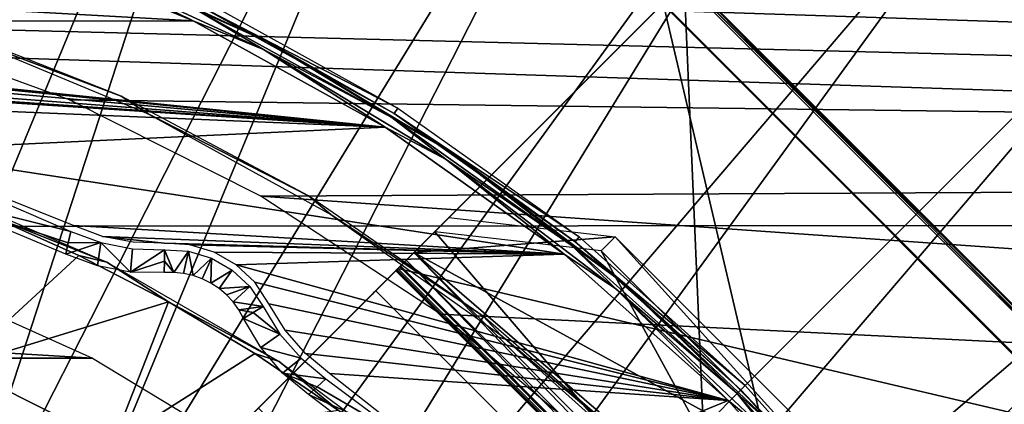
# Model space of a CAD drawing. Header units: millimetres. Extents: x -100 to 100, y -100 to 100.
# Tile 98 of 104: x 10 to 25, y 21 to 27. Entities that reach past the tile are written whole.
import ezdxf

# ---------------------------------------------------------------- set-up
doc = ezdxf.new("R2010")
doc.units = ezdxf.units.MM
doc.header["$LTSCALE"] = 52.148148
for name, color, linetype in [('107', 7, 'CONTINUOUS'), ('150', 7, 'CONTINUOUS'), ('21', 7, 'CONTINUOUS'), ('269', 7, 'CONTINUOUS'), ('271', 7, 'CONTINUOUS'), ('272', 7, 'CONTINUOUS'), ('273', 7, 'CONTINUOUS'), ('274', 7, 'CONTINUOUS'), ('275', 7, 'CONTINUOUS'), ('276', 7, 'CONTINUOUS'), ('277', 7, 'CONTINUOUS'), ('278', 7, 'CONTINUOUS'), ('279', 7, 'CONTINUOUS'), ('33', 7, 'CONTINUOUS'), ('34', 7, 'CONTINUOUS'), ('345', 7, 'CONTINUOUS'), ('346', 7, 'CONTINUOUS'), ('4', 7, 'CONTINUOUS'), ('48', 7, 'CONTINUOUS'), ('49', 7, 'CONTINUOUS'), ('5', 7, 'CONTINUOUS'), ('51', 7, 'CONTINUOUS'), ('52', 7, 'CONTINUOUS'), ('65', 7, 'CONTINUOUS'), ('68', 7, 'CONTINUOUS'), ('76', 7, 'CONTINUOUS'), ('83', 7, 'CONTINUOUS')]:
    doc.layers.add(name, color=color, linetype=linetype)

msp = doc.modelspace()

# ---------------------------------------------------------------- linework, layer by layer
at = {"layer": '107', "color": 251, "linetype": 'Continuous', "true_color": 0x4c4c4c}
msp.add_3dface([(9.399, 21.678, -138.7), (11.752, 20.497, -138.7), (9.241, 21.042, -212.7), (9.399, 21.678, -138.7)], dxfattribs=at)
at = {"layer": '150', "color": 251, "linetype": 'Continuous', "true_color": 0x4c4c4c}
for points in [[(11.663, 23.262, -136), (9.833, 23.991, -138.7), (8.886, 24.458, -136), (11.663, 23.262, -136)], [(11.235, 23.368, -138.7), (9.833, 23.991, -138.7), (11.663, 23.262, -136), (11.235, 23.368, -138.7)], [(12.6, 22.661, -138.7), (11.235, 23.368, -138.7), (11.663, 23.262, -136), (12.6, 22.661, -138.7)], [(14.284, 21.751, -136), (12.6, 22.661, -138.7), (11.663, 23.262, -136), (14.284, 21.751, -136)], [(13.918, 21.875, -138.7), (12.6, 22.661, -138.7), (14.284, 21.751, -136), (13.918, 21.875, -138.7)], [(15.192, 21.007, -138.7), (13.918, 21.875, -138.7), (14.284, 21.751, -136), (15.192, 21.007, -138.7)], [(16.714, 19.945, -136), (15.192, 21.007, -138.7), (14.284, 21.751, -136), (16.714, 19.945, -136)]]:
    msp.add_3dface(points, dxfattribs=at)
at = {"layer": '21', "color": 251, "linetype": 'Continuous', "true_color": 0x4c4c4c}
for points in [[(12.54, 23.453, -126.097), (12.683, 23.108, -136), (12.537, 23.28, -131.048), (12.54, 23.453, -126.097)], [(12.905, 23.431, -126.097), (12.683, 23.108, -136), (12.54, 23.453, -126.097), (12.905, 23.431, -126.097)], [(12.83, 23.093, -136), (12.683, 23.108, -136), (12.905, 23.431, -126.097), (12.83, 23.093, -136)], [(12.975, 23.059, -136), (12.83, 23.093, -136), (12.905, 23.431, -126.097), (12.975, 23.059, -136)], [(13.256, 23.325, -126.097), (12.975, 23.059, -136), (12.905, 23.431, -126.097), (13.256, 23.325, -126.097)], [(12.683, 23.108, -136), (12.534, 23.106, -136), (12.537, 23.28, -131.048), (12.683, 23.108, -136)], [(13.114, 23.009, -136), (12.975, 23.059, -136), (13.256, 23.325, -126.097), (13.114, 23.009, -136)], [(13.246, 22.943, -136), (13.114, 23.009, -136), (13.256, 23.325, -126.097), (13.246, 22.943, -136)], [(13.572, 23.142, -126.097), (13.246, 22.943, -136), (13.256, 23.325, -126.097), (13.572, 23.142, -126.097)], [(13.37, 22.862, -136), (13.246, 22.943, -136), (13.572, 23.142, -126.097), (13.37, 22.862, -136)], [(13.839, 22.892, -126.097), (13.37, 22.862, -136), (13.572, 23.142, -126.097), (13.839, 22.892, -126.097)], [(13.483, 22.766, -136), (13.37, 22.862, -136), (13.839, 22.892, -126.097), (13.483, 22.766, -136)], [(13.583, 22.658, -136), (13.483, 22.766, -136), (13.839, 22.892, -126.097), (13.583, 22.658, -136)], [(14.041, 22.587, -126.097), (13.583, 22.658, -136), (13.839, 22.892, -126.097), (14.041, 22.587, -126.097)], [(13.671, 22.538, -136), (13.583, 22.658, -136), (14.041, 22.587, -126.097), (13.671, 22.538, -136)], [(13.892, 22.497, -131.048), (13.671, 22.538, -136), (14.041, 22.587, -126.097), (13.892, 22.497, -131.048)], [(13.744, 22.408, -136), (13.671, 22.538, -136), (13.892, 22.497, -131.048), (13.744, 22.408, -136)]]:
    msp.add_3dface(points, dxfattribs=at)
at = {"layer": '269', "color": 25, "linetype": 'Continuous', "true_color": 0x996633}
for points in [[(13.643, 20.714, -212.391), (20.128, 27.199, -190.248), (20.455, 27.526, -190.439), (13.643, 20.714, -212.391)], [(13.969, 21.04, -212.583), (13.643, 20.714, -212.391), (20.455, 27.526, -190.439), (13.969, 21.04, -212.583)], [(20.139, 27.21, -189.906), (15.757, 22.828, -170.253), (20.476, 27.547, -189.756), (20.139, 27.21, -189.906)], [(20.476, 27.547, -189.756), (15.757, 22.828, -170.253), (16.095, 23.166, -170.103), (20.476, 27.547, -189.756)], [(15.949, 23.02, -168.851), (16.123, 23.194, -168.612), (16.871, 23.942, -168.431), (15.949, 23.02, -168.851)], [(16.338, 23.41, -169.009), (15.949, 23.02, -168.851), (16.871, 23.942, -168.431), (16.338, 23.41, -169.009)], [(16.871, 23.942, -168.431), (16.123, 23.194, -168.612), (16.656, 23.727, -168.034), (16.871, 23.942, -168.431)], [(15.818, 22.889, -169.139), (15.949, 23.02, -168.851), (16.338, 23.41, -169.009), (15.818, 22.889, -169.139)], [(16.222, 23.293, -169.168), (15.818, 22.889, -169.139), (16.338, 23.41, -169.009), (16.222, 23.293, -169.168)], [(15.736, 22.807, -169.462), (15.818, 22.889, -169.139), (16.222, 23.293, -169.168), (15.736, 22.807, -169.462)], [(16.135, 23.206, -169.36), (15.736, 22.807, -169.462), (16.222, 23.293, -169.168), (16.135, 23.206, -169.36)], [(15.708, 22.779, -169.802), (15.736, 22.807, -169.462), (16.08, 23.151, -169.575), (15.708, 22.779, -169.802)], [(16.062, 23.133, -169.802), (15.708, 22.779, -169.802), (16.08, 23.151, -169.575), (16.062, 23.133, -169.802)], [(15.721, 22.792, -170.03), (15.708, 22.779, -169.802), (16.062, 23.133, -169.802), (15.721, 22.792, -170.03)], [(15.757, 22.828, -170.253), (15.721, 22.792, -170.03), (16.095, 23.166, -170.103), (15.757, 22.828, -170.253)], [(16.095, 23.166, -170.103), (15.721, 22.792, -170.03), (16.07, 23.141, -169.954), (16.095, 23.166, -170.103)], [(16.07, 23.141, -169.954), (15.721, 22.792, -170.03), (16.062, 23.133, -169.802), (16.07, 23.141, -169.954)], [(16.08, 23.151, -169.575), (15.736, 22.807, -169.462), (16.135, 23.206, -169.36), (16.08, 23.151, -169.575)]]:
    msp.add_3dface(points, dxfattribs=at)
at = {"layer": '271', "color": 25, "linetype": 'Continuous', "true_color": 0x996633}
for points in [[(21.04, 13.969, -212.583), (13.969, 21.04, -212.583), (20.455, 27.526, -190.439), (21.04, 13.969, -212.583)], [(27.526, 20.455, -190.439), (21.04, 13.969, -212.583), (20.455, 27.526, -190.439), (27.526, 20.455, -190.439)]]:
    msp.add_3dface(points, dxfattribs=at)
at = {"layer": '272', "color": 25, "linetype": 'Continuous', "true_color": 0x996633}
for points in [[(27.526, 20.455, -190.439), (20.455, 27.526, -190.439), (20.5, 27.571, -190.216), (27.526, 20.455, -190.439)], [(27.578, 20.507, -189.984), (20.507, 27.578, -189.984), (20.476, 27.547, -189.756), (27.578, 20.507, -189.984)], [(27.547, 20.476, -189.756), (27.578, 20.507, -189.984), (20.476, 27.547, -189.756), (27.547, 20.476, -189.756)], [(27.571, 20.5, -190.216), (20.5, 27.571, -190.216), (20.507, 27.578, -189.984), (27.571, 20.5, -190.216)], [(27.571, 20.5, -190.216), (27.526, 20.455, -190.439), (20.5, 27.571, -190.216), (27.571, 20.5, -190.216)], [(27.578, 20.507, -189.984), (27.571, 20.5, -190.216), (20.507, 27.578, -189.984), (27.578, 20.507, -189.984)]]:
    msp.add_3dface(points, dxfattribs=at)
at = {"layer": '273', "color": 25, "linetype": 'Continuous', "true_color": 0x996633}
for points in [[(27.547, 20.476, -189.756), (20.476, 27.547, -189.756), (16.095, 23.166, -170.103), (27.547, 20.476, -189.756)], [(23.166, 16.095, -170.103), (27.547, 20.476, -189.756), (16.095, 23.166, -170.103), (23.166, 16.095, -170.103)]]:
    msp.add_3dface(points, dxfattribs=at)
at = {"layer": '274', "color": 25, "linetype": 'Continuous', "true_color": 0x996633}
msp.add_3dface([(27.199, 20.128, -190.248), (20.128, 27.199, -190.248), (13.643, 20.714, -212.391), (27.199, 20.128, -190.248)], dxfattribs=at)
at = {"layer": '275', "color": 25, "linetype": 'Continuous', "true_color": 0x996633}
for points in [[(22.828, 15.757, -170.253), (15.757, 22.828, -170.253), (20.139, 27.21, -189.906), (22.828, 15.757, -170.253)], [(27.21, 20.139, -189.906), (22.828, 15.757, -170.253), (20.139, 27.21, -189.906), (27.21, 20.139, -189.906)]]:
    msp.add_3dface(points, dxfattribs=at)
at = {"layer": '276', "color": 25, "linetype": 'Continuous', "true_color": 0x996633}
for points in [[(19.192, 23.435, -166.817), (23.435, 19.192, -166.817), (19.407, 23.65, -167.213), (19.192, 23.435, -166.817)], [(23.435, 19.192, -166.817), (23.65, 19.407, -167.213), (19.407, 23.65, -167.213), (23.435, 19.192, -166.817)]]:
    msp.add_3dface(points, dxfattribs=at)
at = {"layer": '277', "color": 25, "linetype": 'Continuous', "true_color": 0x996633}
for points in [[(23.293, 16.222, -169.168), (16.222, 23.293, -169.168), (16.338, 23.41, -169.009), (23.293, 16.222, -169.168)], [(23.41, 16.338, -169.009), (23.293, 16.222, -169.168), (16.338, 23.41, -169.009), (23.41, 16.338, -169.009)], [(23.206, 16.135, -169.36), (16.135, 23.206, -169.36), (16.222, 23.293, -169.168), (23.206, 16.135, -169.36)], [(23.293, 16.222, -169.168), (23.206, 16.135, -169.36), (16.222, 23.293, -169.168), (23.293, 16.222, -169.168)], [(23.133, 16.062, -169.802), (16.062, 23.133, -169.802), (16.08, 23.151, -169.575), (23.133, 16.062, -169.802)], [(23.141, 16.07, -169.954), (16.07, 23.141, -169.954), (16.062, 23.133, -169.802), (23.141, 16.07, -169.954)], [(23.133, 16.062, -169.802), (23.141, 16.07, -169.954), (16.062, 23.133, -169.802), (23.133, 16.062, -169.802)], [(23.166, 16.095, -170.103), (16.095, 23.166, -170.103), (16.07, 23.141, -169.954), (23.166, 16.095, -170.103)], [(23.141, 16.07, -169.954), (23.166, 16.095, -170.103), (16.07, 23.141, -169.954), (23.141, 16.07, -169.954)], [(23.151, 16.08, -169.575), (16.08, 23.151, -169.575), (16.135, 23.206, -169.36), (23.151, 16.08, -169.575)], [(23.151, 16.08, -169.575), (23.133, 16.062, -169.802), (16.08, 23.151, -169.575), (23.151, 16.08, -169.575)], [(23.206, 16.135, -169.36), (23.151, 16.08, -169.575), (16.135, 23.206, -169.36), (23.206, 16.135, -169.36)]]:
    msp.add_3dface(points, dxfattribs=at)
at = {"layer": '278', "color": 25, "linetype": 'Continuous', "true_color": 0x996633}
for points in [[(16.338, 23.41, -169.009), (16.871, 23.942, -168.431), (19.407, 23.65, -167.213), (16.338, 23.41, -169.009)], [(23.65, 19.407, -167.213), (16.338, 23.41, -169.009), (19.407, 23.65, -167.213), (23.65, 19.407, -167.213)], [(23.942, 16.871, -168.431), (23.41, 16.338, -169.009), (16.338, 23.41, -169.009), (23.942, 16.871, -168.431)], [(23.942, 16.871, -168.431), (16.338, 23.41, -169.009), (23.65, 19.407, -167.213), (23.942, 16.871, -168.431)]]:
    msp.add_3dface(points, dxfattribs=at)
at = {"layer": '279', "color": 25, "linetype": 'Continuous', "true_color": 0x996633}
for points in [[(16.123, 23.194, -168.612), (23.194, 16.123, -168.612), (16.656, 23.727, -168.034), (16.123, 23.194, -168.612)], [(16.656, 23.727, -168.034), (23.194, 16.123, -168.612), (19.192, 23.435, -166.817), (16.656, 23.727, -168.034)], [(23.194, 16.123, -168.612), (23.435, 19.192, -166.817), (19.192, 23.435, -166.817), (23.194, 16.123, -168.612)]]:
    msp.add_3dface(points, dxfattribs=at)
at = {"layer": '33', "color": 251, "linetype": 'Continuous', "true_color": 0x4c4c4c}
for points in [[(11.072, 23.558, -131.048), (11.11, 23.732, -126.097), (11.569, 23.561, -126.096), (11.072, 23.558, -131.048)], [(11.035, 23.385, -136), (11.072, 23.558, -131.048), (11.569, 23.561, -126.096), (11.035, 23.385, -136)], [(11.516, 23.206, -136), (11.035, 23.385, -136), (11.569, 23.561, -126.096), (11.516, 23.206, -136)], [(12.021, 23.113, -136), (11.516, 23.206, -136), (11.569, 23.561, -126.096), (12.021, 23.113, -136)], [(12.05, 23.467, -126.096), (12.021, 23.113, -136), (11.569, 23.561, -126.096), (12.05, 23.467, -126.096)], [(12.54, 23.453, -126.097), (12.021, 23.113, -136), (12.05, 23.467, -126.096), (12.54, 23.453, -126.097)], [(12.54, 23.453, -126.097), (12.537, 23.28, -131.048), (12.021, 23.113, -136), (12.54, 23.453, -126.097)], [(12.537, 23.28, -131.048), (12.534, 23.106, -136), (12.021, 23.113, -136), (12.537, 23.28, -131.048)]]:
    msp.add_3dface(points, dxfattribs=at)
at = {"layer": '34', "color": 251, "linetype": 'Continuous', "true_color": 0x4c4c4c}
for points in [[(13.892, 22.497, -131.048), (14.041, 22.587, -126.097), (14.298, 22.17, -126.096), (13.892, 22.497, -131.048)], [(13.744, 22.408, -136), (13.892, 22.497, -131.048), (14.298, 22.17, -126.096), (13.744, 22.408, -136)], [(14.006, 21.966, -136), (13.744, 22.408, -136), (14.298, 22.17, -126.096), (14.006, 21.966, -136)], [(14.62, 21.8, -126.096), (14.006, 21.966, -136), (14.298, 22.17, -126.096), (14.62, 21.8, -126.096)], [(14.339, 21.576, -136), (14.006, 21.966, -136), (14.62, 21.8, -126.096), (14.339, 21.576, -136)], [(14.997, 21.487, -126.097), (14.339, 21.576, -136), (14.62, 21.8, -126.096), (14.997, 21.487, -126.097)], [(14.866, 21.368, -131.048), (14.735, 21.249, -136), (14.339, 21.576, -136), (14.866, 21.368, -131.048)], [(14.997, 21.487, -126.097), (14.866, 21.368, -131.048), (14.339, 21.576, -136), (14.997, 21.487, -126.097)]]:
    msp.add_3dface(points, dxfattribs=at)
at = {"layer": '345', "linetype": 'Continuous'}
for points in [[(93.808, 24.677, -120), (1.611, 27.978, -120), (92.031, 30.645, -120), (93.808, 24.677, -120)], [(4.844, 27.602, -120), (1.611, 27.978, -120), (93.808, 24.677, -120), (4.844, 27.602, -120)], [(8.017, 26.853, -120), (4.844, 27.602, -120), (93.808, 24.677, -120), (8.017, 26.853, -120)], [(11.091, 25.736, -120), (8.017, 26.853, -120), (93.808, 24.677, -120), (11.091, 25.736, -120)], [(14.009, 24.271, -120), (11.091, 25.736, -120), (93.808, 24.677, -120), (14.009, 24.271, -120)], [(95.201, 18.591, -120), (14.009, 24.271, -120), (93.808, 24.677, -120), (95.201, 18.591, -120)], [(16.745, 22.471, -120), (14.009, 24.271, -120), (95.201, 18.591, -120), (16.745, 22.471, -120)], [(19.251, 20.364, -120), (16.745, 22.471, -120), (95.201, 18.591, -120), (19.251, 20.364, -120)]]:
    msp.add_3dface(points, dxfattribs=at)
at = {"layer": '346', "color": 251, "linetype": 'Continuous', "true_color": 0x4c4c4c}
for points in [[(84.924, 29.642, -106.6), (86.723, 23.865, -106.6), (-84.973, 29.502, -106.6), (84.924, 29.642, -106.6)], [(-84.973, 29.502, -106.6), (86.723, 23.865, -106.6), (-86.757, 23.745, -106.6), (-84.973, 29.502, -106.6)], [(86.723, 23.865, -106.6), (88.133, 17.988, -106.6), (-86.757, 23.745, -106.6), (86.723, 23.865, -106.6)], [(-86.757, 23.745, -106.6), (88.133, 17.988, -106.6), (-88.153, 17.891, -106.6), (-86.757, 23.745, -106.6)]]:
    msp.add_3dface(points, dxfattribs=at)
at = {"layer": '4', "color": 251, "linetype": 'Continuous', "true_color": 0x4c4c4c}
for points in [[(14.997, 21.487, -126.097), (16.232, 20.571, -126.097), (14.866, 21.368, -131.048), (14.997, 21.487, -126.097)], [(16.232, 20.571, -126.097), (14.735, 21.249, -136), (14.866, 21.368, -131.048), (16.232, 20.571, -126.097)], [(16.576, 19.846, -136), (14.735, 21.249, -136), (16.232, 20.571, -126.097), (16.576, 19.846, -136)]]:
    msp.add_3dface(points, dxfattribs=at)
at = {"layer": '48', "color": 251, "linetype": 'Continuous', "true_color": 0x4c4c4c}
for points in [[(9.881, 28.22, -126), (12.975, 26.937, -126), (-9.883, 28.219, -126), (9.881, 28.22, -126)], [(12.975, 26.937, -126), (-0.194, 26.936, -126), (-9.883, 28.219, -126), (12.975, 26.937, -126)], [(12.975, 26.937, -126), (0.194, 26.927, -126), (-0.194, 26.936, -126), (12.975, 26.937, -126)], [(15.902, 25.32, -126), (0.194, 26.927, -126), (12.975, 26.937, -126), (15.902, 25.32, -126)], [(0.572, 26.838, -126), (0.194, 26.927, -126), (15.902, 25.32, -126), (0.572, 26.838, -126)], [(0.921, 26.665, -126), (0.572, 26.838, -126), (15.902, 25.32, -126), (0.921, 26.665, -126)], [(1.338, 26.44, -126), (0.921, 26.665, -126), (15.902, 25.32, -126), (1.338, 26.44, -126)], [(1.786, 26.286, -126), (1.338, 26.44, -126), (15.902, 25.32, -126), (1.786, 26.286, -126)], [(2.253, 26.207, -126), (1.786, 26.286, -126), (15.902, 25.32, -126), (2.253, 26.207, -126)], [(5.306, 25.763, -126), (2.253, 26.207, -126), (15.902, 25.32, -126), (5.306, 25.763, -126)], [(8.286, 24.964, -126), (5.306, 25.763, -126), (15.902, 25.32, -126), (8.286, 24.964, -126)], [(18.63, 23.385, -126), (8.286, 24.964, -126), (15.902, 25.32, -126), (18.63, 23.385, -126)], [(11.152, 23.822, -126), (8.286, 24.964, -126), (18.63, 23.385, -126), (11.152, 23.822, -126)], [(11.596, 23.657, -126), (11.152, 23.822, -126), (18.63, 23.385, -126), (11.596, 23.657, -126)], [(18.63, 23.385, -126), (12.535, 23.553, -126), (11.596, 23.657, -126), (18.63, 23.385, -126)], [(12.061, 23.567, -126), (11.596, 23.657, -126), (12.535, 23.553, -126), (12.061, 23.567, -126)], [(12.924, 23.529, -126), (12.535, 23.553, -126), (18.63, 23.385, -126), (12.924, 23.529, -126)], [(13.295, 23.417, -126), (12.924, 23.529, -126), (18.63, 23.385, -126), (13.295, 23.417, -126)], [(13.632, 23.223, -126), (13.295, 23.417, -126), (18.63, 23.385, -126), (13.632, 23.223, -126)], [(21.127, 21.157, -126), (13.632, 23.223, -126), (18.63, 23.385, -126), (21.127, 21.157, -126)], [(13.915, 22.957, -126), (13.632, 23.223, -126), (21.127, 21.157, -126), (13.915, 22.957, -126)], [(14.13, 22.632, -126), (13.915, 22.957, -126), (21.127, 21.157, -126), (14.13, 22.632, -126)], [(14.379, 22.229, -126), (14.13, 22.632, -126), (21.127, 21.157, -126), (14.379, 22.229, -126)], [(14.69, 21.871, -126), (14.379, 22.229, -126), (21.127, 21.157, -126), (14.69, 21.871, -126)], [(15.055, 21.569, -126), (14.69, 21.871, -126), (21.127, 21.157, -126), (15.055, 21.569, -126)], [(17.477, 19.658, -126), (15.055, 21.569, -126), (21.127, 21.157, -126), (17.477, 19.658, -126)], [(23.361, 18.662, -126), (17.477, 19.658, -126), (21.127, 21.157, -126), (23.361, 18.662, -126)]]:
    msp.add_3dface(points, dxfattribs=at)
at = {"layer": '49', "color": 251, "linetype": 'Continuous', "true_color": 0x4c4c4c}
for points in [[(16.092, 25.61, -120.203), (13.081, 27.164, -125.754), (13.123, 27.251, -120.203), (16.092, 25.61, -120.203)], [(16.041, 25.528, -125.754), (13.081, 27.164, -125.754), (16.092, 25.61, -120.203), (16.041, 25.528, -125.754)], [(18.858, 23.648, -120.203), (16.041, 25.528, -125.754), (16.092, 25.61, -120.203), (18.858, 23.648, -120.203)], [(18.798, 23.572, -125.754), (16.041, 25.528, -125.754), (18.858, 23.648, -120.203), (18.798, 23.572, -125.754)], [(21.387, 21.387, -120.203), (18.798, 23.572, -125.754), (18.858, 23.648, -120.203), (21.387, 21.387, -120.203)], [(21.319, 21.319, -125.754), (18.798, 23.572, -125.754), (21.387, 21.387, -120.203), (21.319, 21.319, -125.754)], [(23.648, 18.858, -120.203), (21.319, 21.319, -125.754), (21.387, 21.387, -120.203), (23.648, 18.858, -120.203)], [(23.572, 18.798, -125.754), (21.319, 21.319, -125.754), (23.648, 18.858, -120.203), (23.572, 18.798, -125.754)]]:
    msp.add_3dface(points, dxfattribs=at)
at = {"layer": '5', "color": 251, "linetype": 'Continuous', "true_color": 0x4c4c4c}
for points in [[(11.11, 23.732, -126.097), (8.899, 24.278, -136), (9.699, 24.342, -126.097), (11.11, 23.732, -126.097)], [(11.035, 23.385, -136), (8.899, 24.278, -136), (11.072, 23.558, -131.048), (11.035, 23.385, -136)], [(11.072, 23.558, -131.048), (8.899, 24.278, -136), (11.11, 23.732, -126.097), (11.072, 23.558, -131.048)]]:
    msp.add_3dface(points, dxfattribs=at)
at = {"layer": '51', "color": 251, "linetype": 'Continuous', "true_color": 0x4c4c4c}
for points in [[(11.152, 27.989, -125.849), (13.081, 27.164, -125.754), (14.113, 26.62, -125.849), (11.152, 27.989, -125.849)], [(11.152, 27.989, -125.849), (14.113, 26.62, -125.849), (13.049, 27.096, -125.928), (11.152, 27.989, -125.849)], [(13.081, 27.164, -125.754), (16.041, 25.528, -125.754), (14.113, 26.62, -125.849), (13.081, 27.164, -125.754)], [(13.049, 27.096, -125.928), (14.113, 26.62, -125.849), (16.001, 25.465, -125.928), (13.049, 27.096, -125.928)], [(14.113, 26.62, -125.849), (16.041, 25.528, -125.754), (16.908, 24.938, -125.849), (14.113, 26.62, -125.849)], [(14.113, 26.62, -125.849), (16.908, 24.938, -125.849), (16.001, 25.465, -125.928), (14.113, 26.62, -125.849)], [(16.041, 25.528, -125.754), (18.798, 23.572, -125.754), (16.908, 24.938, -125.849), (16.041, 25.528, -125.754)], [(16.001, 25.465, -125.928), (16.908, 24.938, -125.849), (18.751, 23.513, -125.928), (16.001, 25.465, -125.928)], [(16.908, 24.938, -125.849), (18.798, 23.572, -125.754), (19.505, 22.963, -125.849), (16.908, 24.938, -125.849)], [(16.908, 24.938, -125.849), (19.505, 22.963, -125.849), (18.751, 23.513, -125.928), (16.908, 24.938, -125.849)], [(18.798, 23.572, -125.754), (21.319, 21.319, -125.754), (19.505, 22.963, -125.849), (18.798, 23.572, -125.754)], [(18.751, 23.513, -125.928), (19.505, 22.963, -125.849), (21.266, 21.266, -125.928), (18.751, 23.513, -125.928)], [(19.505, 22.963, -125.849), (21.319, 21.319, -125.754), (21.874, 20.72, -125.849), (19.505, 22.963, -125.849)], [(19.505, 22.963, -125.849), (21.874, 20.72, -125.849), (21.266, 21.266, -125.928), (19.505, 22.963, -125.849)], [(21.319, 21.319, -125.754), (23.572, 18.798, -125.754), (21.874, 20.72, -125.849), (21.319, 21.319, -125.754)], [(21.266, 21.266, -125.928), (21.874, 20.72, -125.849), (23.513, 18.751, -125.928), (21.266, 21.266, -125.928)]]:
    msp.add_3dface(points, dxfattribs=at)
at = {"layer": '52', "color": 251, "linetype": 'Continuous', "true_color": 0x4c4c4c}
for points in [[(12.975, 26.937, -126), (9.881, 28.22, -126), (11.102, 27.864, -125.981), (12.975, 26.937, -126)], [(14.05, 26.5, -125.981), (12.975, 26.937, -126), (11.102, 27.864, -125.981), (14.05, 26.5, -125.981)], [(13.049, 27.096, -125.928), (14.05, 26.5, -125.981), (11.102, 27.864, -125.981), (13.049, 27.096, -125.928)], [(13.049, 27.096, -125.928), (16.001, 25.465, -125.928), (14.05, 26.5, -125.981), (13.049, 27.096, -125.928)], [(15.902, 25.32, -126), (12.975, 26.937, -126), (14.05, 26.5, -125.981), (15.902, 25.32, -126)], [(16.832, 24.826, -125.981), (15.902, 25.32, -126), (14.05, 26.5, -125.981), (16.832, 24.826, -125.981)], [(16.001, 25.465, -125.928), (16.832, 24.826, -125.981), (14.05, 26.5, -125.981), (16.001, 25.465, -125.928)], [(16.001, 25.465, -125.928), (18.751, 23.513, -125.928), (16.832, 24.826, -125.981), (16.001, 25.465, -125.928)], [(18.63, 23.385, -126), (15.902, 25.32, -126), (16.832, 24.826, -125.981), (18.63, 23.385, -126)], [(19.418, 22.86, -125.981), (18.63, 23.385, -126), (16.832, 24.826, -125.981), (19.418, 22.86, -125.981)], [(18.751, 23.513, -125.928), (19.418, 22.86, -125.981), (16.832, 24.826, -125.981), (18.751, 23.513, -125.928)], [(18.751, 23.513, -125.928), (21.266, 21.266, -125.928), (19.418, 22.86, -125.981), (18.751, 23.513, -125.928)], [(21.127, 21.157, -126), (18.63, 23.385, -126), (19.418, 22.86, -125.981), (21.127, 21.157, -126)], [(21.776, 20.627, -125.981), (21.127, 21.157, -126), (19.418, 22.86, -125.981), (21.776, 20.627, -125.981)], [(21.266, 21.266, -125.928), (21.776, 20.627, -125.981), (19.418, 22.86, -125.981), (21.266, 21.266, -125.928)], [(23.361, 18.662, -126), (21.127, 21.157, -126), (21.776, 20.627, -125.981), (23.361, 18.662, -126)], [(21.266, 21.266, -125.928), (23.513, 18.751, -125.928), (21.776, 20.627, -125.981), (21.266, 21.266, -125.928)]]:
    msp.add_3dface(points, dxfattribs=at)
at = {"layer": '65', "color": 251, "linetype": 'Continuous', "true_color": 0x4c4c4c}
for points in [[(-8.731, 23.021, -120), (11.443, 21.8, -120), (-11.443, 21.8, -120), (-8.731, 23.021, -120)], [(8.731, 23.021, -120), (11.443, 21.8, -120), (-8.731, 23.021, -120), (8.731, 23.021, -120)], [(-11.443, 21.8, -120), (13.986, 20.262, -120), (-13.986, 20.262, -120), (-11.443, 21.8, -120)], [(11.443, 21.8, -120), (13.986, 20.262, -120), (-11.443, 21.8, -120), (11.443, 21.8, -120)]]:
    msp.add_3dface(points, dxfattribs=at)
at = {"layer": '68', "color": 251, "linetype": 'Continuous', "true_color": 0x4c4c4c}
for points in [[(9.276, 38.637, -103.317), (6.137, 18.886, -103.079), (12.279, 37.791, -103.317), (9.276, 38.637, -103.317)], [(6.137, 18.886, -103.079), (7.599, 18.347, -103.079), (12.279, 37.791, -103.317), (6.137, 18.886, -103.079)], [(12.279, 37.791, -103.317), (7.599, 18.347, -103.079), (15.206, 36.711, -103.317), (12.279, 37.791, -103.317)], [(7.599, 18.347, -103.079), (9.016, 17.694, -103.079), (15.206, 36.711, -103.317), (7.599, 18.347, -103.079)], [(15.206, 36.711, -103.317), (9.016, 17.694, -103.079), (18.039, 35.404, -103.317), (15.206, 36.711, -103.317)], [(9.016, 17.694, -103.079), (10.376, 16.932, -103.079), (18.039, 35.404, -103.317), (9.016, 17.694, -103.079)], [(18.039, 35.404, -103.317), (10.376, 16.932, -103.079), (20.762, 33.88, -103.317), (18.039, 35.404, -103.317)], [(10.376, 16.932, -103.079), (11.672, 16.066, -103.079), (20.762, 33.88, -103.317), (10.376, 16.932, -103.079)], [(20.762, 33.88, -103.317), (11.672, 16.066, -103.079), (23.356, 32.147, -103.317), (20.762, 33.88, -103.317)], [(11.672, 16.066, -103.079), (12.897, 15.1, -103.079), (23.356, 32.147, -103.317), (11.672, 16.066, -103.079)], [(23.356, 32.147, -103.317), (12.897, 15.1, -103.079), (25.806, 30.215, -103.317), (23.356, 32.147, -103.317)], [(12.897, 15.1, -103.079), (14.042, 14.042, -103.079), (25.806, 30.215, -103.317), (12.897, 15.1, -103.079)], [(25.806, 30.215, -103.317), (14.042, 14.042, -103.079), (28.097, 28.097, -103.317), (25.806, 30.215, -103.317)], [(14.042, 14.042, -103.079), (15.1, 12.897, -103.079), (28.097, 28.097, -103.317), (14.042, 14.042, -103.079)], [(28.097, 28.097, -103.317), (15.1, 12.897, -103.079), (30.215, 25.806, -103.317), (28.097, 28.097, -103.317)], [(15.1, 12.897, -103.079), (16.066, 11.672, -103.079), (30.215, 25.806, -103.317), (15.1, 12.897, -103.079)], [(30.215, 25.806, -103.317), (16.066, 11.672, -103.079), (32.147, 23.356, -103.317), (30.215, 25.806, -103.317)], [(16.066, 11.672, -103.079), (16.932, 10.376, -103.079), (32.147, 23.356, -103.317), (16.066, 11.672, -103.079)], [(32.147, 23.356, -103.317), (16.932, 10.376, -103.079), (33.88, 20.762, -103.317), (32.147, 23.356, -103.317)]]:
    msp.add_3dface(points, dxfattribs=at)
at = {"layer": '76', "color": 251, "linetype": 'Continuous', "true_color": 0x4c4c4c}
for points in [[(11.878, 25.792, -120.246), (8.87, 26.975, -120.246), (9.357, 26.741, -123.954), (11.878, 25.792, -120.246)], [(12.292, 25.525, -123.954), (11.878, 25.792, -120.246), (9.357, 26.741, -123.954), (12.292, 25.525, -123.954)], [(14.733, 24.274, -120.246), (11.878, 25.792, -120.246), (12.292, 25.525, -123.954), (14.733, 24.274, -120.246)], [(15.073, 23.988, -123.954), (14.733, 24.274, -120.246), (12.292, 25.525, -123.954), (15.073, 23.988, -123.954)], [(17.397, 22.442, -120.246), (14.733, 24.274, -120.246), (15.073, 23.988, -123.954), (17.397, 22.442, -120.246)], [(17.664, 22.15, -123.954), (17.397, 22.442, -120.246), (15.073, 23.988, -123.954), (17.664, 22.15, -123.954)], [(19.835, 20.319, -120.246), (17.397, 22.442, -120.246), (17.664, 22.15, -123.954), (19.835, 20.319, -120.246)], [(20.033, 20.033, -123.954), (19.835, 20.319, -120.246), (17.664, 22.15, -123.954), (20.033, 20.033, -123.954)]]:
    msp.add_3dface(points, dxfattribs=at)
at = {"layer": '83', "color": 251, "linetype": 'Continuous', "true_color": 0x4c4c4c}
for points in [[(11.235, 23.368, -138.7), (9.399, 21.678, -138.7), (9.833, 23.991, -138.7), (11.235, 23.368, -138.7)], [(12.6, 22.661, -138.7), (9.399, 21.678, -138.7), (11.235, 23.368, -138.7), (12.6, 22.661, -138.7)], [(11.752, 20.497, -138.7), (9.399, 21.678, -138.7), (12.6, 22.661, -138.7), (11.752, 20.497, -138.7)], [(13.918, 21.875, -138.7), (11.752, 20.497, -138.7), (12.6, 22.661, -138.7), (13.918, 21.875, -138.7)], [(15.192, 21.007, -138.7), (11.752, 20.497, -138.7), (13.918, 21.875, -138.7), (15.192, 21.007, -138.7)]]:
    msp.add_3dface(points, dxfattribs=at)

doc.saveas('drawing.dxf')
